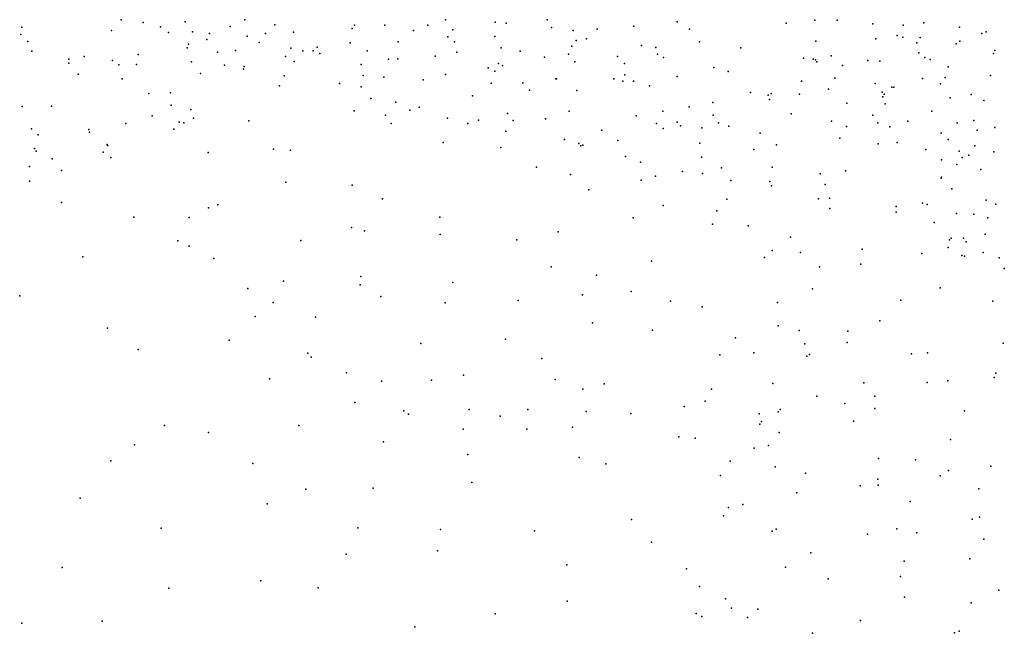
# Model space of a CAD drawing. Header units: metres. Extents: x -25 to 25, y -27.7 to 27.8.
# Tile 140 of 209: x 10.7 to 13.4, y -17.3 to -15.6. Entities that reach past the tile are written whole.
import ezdxf

# ---------------------------------------------------------------- set-up
doc = ezdxf.new("R2010")
doc.units = ezdxf.units.M

msp = doc.modelspace()

# ---------------------------------------------------------------- linework, layer by layer
for p in [(10.955, -15.6026, -2.5827), (11.304, -15.6026, 9.8001), (11.8697, -15.6026, 6.1401), (12.1567, -15.6033, 9.3494), (10.6748, -15.6239, -12.24), (11.0173, -15.6109, 3.2071), (11.0663, -15.6231, 3.3669), (11.1359, -15.609, 8.6477), (11.2625, -15.6222, 9.1128), (11.3888, -15.617, 9.4333), (11.6066, -15.6273, 8.4878), (11.6134, -15.6183, 10.5212), (11.699, -15.6179, -13.1021), (11.8199, -15.6179, -8.7681), (12.0098, -15.6094, -13.0612), (12.0409, -15.612, 5.9679), (12.1688, -15.6247, -5.793), (12.2972, -15.6298, 0.585), (12.4009, -15.6206, 9.4807), (12.5233, -15.6089, 0.4834), (12.5575, -15.6292, 9.6044), (12.8301, -15.612, -10.2418), (12.911, -15.6042, -5.9808), (12.974, -15.6042, -2.0641), (13.0743, -15.6144, -6.2939), (13.1605, -15.6177, 4.2182), (13.2183, -15.6118, -5.5898), (13.3192, -15.6236, -11.5), (10.6722, -15.6442, 6.3316), (10.9276, -15.6329, 0.4706), (11.0887, -15.6386, -12.0096), (11.1564, -15.6369, -5.5863), (11.1967, -15.6582, 0.4095), (11.2047, -15.6418, 8.9161), (11.3103, -15.6494, 5.0081), (11.3619, -15.6414, -13.6361), (11.441, -15.6379, 9.264), (11.7798, -15.633, 9.216), (11.8759, -15.6512, -5.321), (11.8904, -15.6317, 5.9369), (12.0087, -15.6497, 10.6082), (12.2295, -15.6329, -15.9134), (12.2676, -15.6565, -13.7181), (13.0829, -15.6567, 4.8311), (13.1433, -15.6471, -5.8318), (13.159, -15.6524, -5.0467), (13.2083, -15.653, -11.7794), (13.3817, -15.6412, -0.776), (13.3945, -15.6372, -12.9752), (10.6922, -15.6638, 5.6786), (11.1416, -15.6824, 3.9675), (11.145, -15.6719, 5.2237), (11.3442, -15.6667, 4.4383), (11.4336, -15.683, 10.1775), (11.5081, -15.6803, -5.3291), (11.6011, -15.6683, 9.3078), (11.7366, -15.6647, 8.7068), (11.8948, -15.665, 0.4717), (12.0266, -15.6825, -3.06), (12.2264, -15.677, -3.2283), (12.2379, -15.6611, -12.9069), (12.422, -15.6754, 10.3694), (12.4627, -15.6813, -12.7661), (12.586, -15.6652, 10.0208), (12.7029, -15.6816, -1.621), (12.9142, -15.6637, -10.5227), (13.1991, -15.6682, -13.2204), (13.3096, -15.6707, -0.5221), (13.3199, -15.6631, -7.743), (10.7029, -15.6919, 2.9544), (10.808, -15.7145, 3.0842), (10.8509, -15.7063, -12.746), (11.0033, -15.7013, 5.342), (11.2271, -15.6941, 4.2377), (11.2778, -15.6896, 8.743), (11.4189, -15.7062, 8.9237), (11.4672, -15.6906, 8.5774), (11.497, -15.6906, 9.0856), (11.5156, -15.6978, 9.5667), (11.6492, -15.691, 8.9432), (11.7086, -15.7141, -6.0265), (11.7353, -15.7132, 9.478), (11.8409, -15.7054, -11.7809), (11.9015, -15.6944, 9.4365), (12.0805, -15.6916, 9.4942), (12.149, -15.7088, -11.1235), (12.2163, -15.7002, 9.5697), (12.3546, -15.7062, 0.8229), (12.4671, -15.7003, -15.8905), (12.484, -15.7098, 10.1511), (12.8789, -15.7108, -7.9572), (12.9063, -15.7136, -9.7445), (12.9573, -15.7048, -1.4681), (13.2048, -15.6963, -4.7103), (13.2217, -15.709, -4.497), (13.4151, -15.698, -5.3909), (13.4191, -15.6896, -11.2029), (10.8076, -15.7253, -12.4395), (10.931, -15.7179, -15.3695), (10.9484, -15.7296, 3.4093), (10.9987, -15.7291, 3.6114), (11.1533, -15.7216, -13.6583), (11.2464, -15.7312, -12.1411), (11.3005, -15.7419, 4.573), (11.3018, -15.7352, 4.8102), (11.4433, -15.7207, 9.9312), (11.632, -15.7294, -15.8569), (11.9905, -15.7388, -5.6206), (12.0193, -15.7265, 0.7112), (12.0301, -15.7315, -11.3397), (12.2349, -15.7215, -9.2653), (12.3742, -15.7266, 9.7375), (12.6266, -15.7376, -12.5717), (12.9134, -15.716, 0.4882), (12.9166, -15.7213, -15.898), (12.9891, -15.7323, -12.0804), (13.0606, -15.7174, -2.2464), (13.0946, -15.7193, 4.4634), (13.2369, -15.715, -6.1518), (13.2875, -15.736, -2.0452), (10.8343, -15.7562, 5.4314), (10.958, -15.7699, 3.8608), (11.1786, -15.7543, -12.7434), (11.4145, -15.7611, -5.6575), (11.6379, -15.7599, 10.358), (11.6955, -15.7647, 9.6241), (11.8696, -15.7573, 10.493), (12.009, -15.7481, -8.9642), (12.1813, -15.7698, 0.9284), (12.1829, -15.7692, -8.2151), (12.3447, -15.7699, 10.2738), (12.375, -15.758, -8.0851), (12.523, -15.7634, -3.4561), (12.6664, -15.7491, -8.0265), (12.9678, -15.7676, -10.0643), (13.2148, -15.7684, -0.2585), (13.2787, -15.7662, 5.3648), (13.4062, -15.7599, 5.5933), (11.4014, -15.7893, -12.5904), (11.5704, -15.7828, 10.1886), (11.6319, -15.7918, -12.2221), (11.8069, -15.7727, -12.6517), (11.9988, -15.7817, -8.5604), (12.0881, -15.7811, 9.6638), (12.3696, -15.7757, 9.9226), (12.3997, -15.7764, -10.9995), (12.4453, -15.789, 1.1145), (12.8733, -15.7764, -13.7217), (13.0816, -15.7825, 0.8879), (13.1281, -15.7927, -0.0156), (13.1337, -15.793, 0.5134), (13.2653, -15.7834, -1.4864), (11.0329, -15.8113, 4.2158), (11.0945, -15.8089, -12.499), (11.6591, -15.8253, -5.6756), (11.9462, -15.8179, 9.7164), (12.1068, -15.8019, 10.4031), (12.2398, -15.8028, 9.8381), (12.7299, -15.808, -2.3911), (12.7792, -15.8154, -12.2619), (12.7883, -15.8114, -4.0835), (12.8682, -15.8131, -11.0156), (12.9496, -15.7985, -9.5445), (13.101, -15.8068, -11.5399), (13.1025, -15.8206, 0.3), (13.1069, -15.8131, -10.8726), (13.2928, -15.8234, -13.4307), (13.3523, -15.8141, -11.0323), (10.6761, -15.8472, 3.2472), (10.7588, -15.8463, 3.5639), (11.0959, -15.8443, 5.0304), (11.7299, -15.8352, 9.8127), (11.7955, -15.8492, 10.3285), (12.5572, -15.8483, -2.0542), (12.6239, -15.8359, -3.8357), (12.783, -15.8279, 1.2462), (13.0011, -15.8384, -11.8206), (13.1096, -15.8405, -7.9516), (13.3874, -15.8307, -4.376), (11.0426, -15.8744, 4.3867), (11.1512, -15.8561, 4.5193), (11.1591, -15.8807, -13.8239), (11.6122, -15.8598, 0.696), (11.7006, -15.8724, -13.6528), (11.7691, -15.858, -2.6767), (11.8752, -15.8809, 0.955), (12.0443, -15.8676, -11.9077), (12.2183, -15.8606, 10.1198), (12.4074, -15.8739, -2.9355), (12.4822, -15.8609, -12.4224), (12.6242, -15.8724, -9.2787), (12.8441, -15.8686, -2.6464), (13.0751, -15.8721, -9.3926), (13.2413, -15.8606, -6.5809), (10.9684, -15.8955, -2.6327), (11.1186, -15.892, 4.8278), (11.1323, -15.8937, -15.4085), (11.315, -15.8877, 0.5188), (11.7169, -15.8952, 10.0765), (11.933, -15.8956, 9.8597), (11.9629, -15.8859, 10.3144), (12.0602, -15.8869, -12.1251), (12.1516, -15.8823, -2.775), (12.4647, -15.8957, -2.6252), (12.5226, -15.8923, -13.7574), (12.5324, -15.9019, -8.1857), (12.593, -15.9078, -1.7641), (12.6396, -15.8933, -3.0092), (12.669, -15.9029, -11.0963), (12.9581, -15.8886, -11.2541), (13.0007, -15.9037, -4.2594), (13.0885, -15.8942, -10.2976), (13.1226, -15.905, 1.1756), (13.1734, -15.8891, 4.703), (13.3128, -15.8934, 0.8353), (13.3598, -15.887, -15.8458), (13.4187, -15.9072, -2.3551), (10.7025, -15.9106, 3.906), (10.7211, -15.9272, 5.2463), (10.8638, -15.9123, 4.2233), (10.8656, -15.9205, 5.1615), (11.1033, -15.9114, 4.6674), (12.0395, -15.9175, 10.1263), (12.3101, -15.9148, 1.2993), (12.4837, -15.9097, -15.84), (12.7575, -15.9229, -1.5687), (12.9819, -15.9366, -1.4805), (13.2672, -15.9231, -2.5293), (13.3688, -15.9141, -0.5913), (10.9161, -15.9545, -15.1241), (10.9163, -15.9573, 4.4328), (11.8628, -15.9494, -15.8364), (12.0259, -15.9631, -13.6532), (12.2053, -15.9404, -8.473), (12.2461, -15.9518, -8.9047), (12.2511, -15.9588, -11.7151), (12.2572, -15.9564, -11.4338), (12.356, -15.9435, -8.302), (12.5865, -15.9512, -12.001), (12.8032, -15.9554, -9.1708), (13.0899, -15.953, -9.1793), (13.1432, -15.9492, -10.0277), (13.287, -15.9406, -6.9294), (13.3624, -15.9585, -10.84), (10.7104, -15.9664, -14.7005), (10.715, -15.9739, -14.4587), (10.9045, -15.9763, 4.9527), (10.9264, -15.9916, 4.6874), (11.2006, -15.9772, -2.6341), (11.3849, -15.9677, -15.575), (11.4329, -15.9707, 0.672), (12.377, -15.9884, -11.8811), (12.5917, -15.991, -3.4714), (12.7393, -15.9692, -11.8121), (13.2245, -15.9692, -10.5946), (13.3179, -15.9741, -9.6692), (13.3264, -15.9913, -7.9489), (13.3458, -15.9851, 4.2185), (13.416, -15.9755, -6.0848), (10.6965, -16.0169, 4.2503), (10.761, -15.995, 5.0364), (12.1264, -16.0185, -2.5521), (12.4197, -16.0051, -2.2373), (12.7908, -16.0187, -11.533), (13.2686, -15.9985, 5.0282), (13.3114, -16.0118, -6.2857), (10.7868, -16.0287, 4.5244), (12.2219, -16.0391, 1.4835), (12.4621, -16.0446, -11.4462), (12.5384, -16.0311, -11.7503), (12.5947, -16.0365, -8.3642), (12.6476, -16.0212, -3.2358), (12.9266, -16.038, -8.2896), (12.9977, -16.0292, 1.5217), (13.2686, -16.0467, 4.8231), (13.3795, -16.0257, -1.1184), (10.6965, -16.0585, 4.8056), (11.4193, -16.061, -13.8621), (11.6063, -16.0693, 0.9537), (12.4216, -16.0559, -8.4899), (12.6742, -16.0568, -15.792), (12.7845, -16.0592, -13.6868), (12.7893, -16.0716, -3.0643), (12.9401, -16.0678, -8.9039), (13.267, -16.0503, -10.3902), (12.274, -16.0829, -13.7338), (13.2978, -16.0801, 4.5597), (10.7871, -16.1182, -2.6393), (11.2273, -16.1255, -14.0566), (11.6922, -16.1083, -2.5969), (12.4837, -16.1271, 1.7307), (12.6632, -16.109, -8.6633), (12.9216, -16.1082, -15.818), (12.9528, -16.1061, -8.596), (13.141, -16.1295, -8.3831), (13.2144, -16.1207, -8.7691), (13.228, -16.1241, -15.8301), (13.3944, -16.1117, 0.3206), (13.4217, -16.1237, 5.2648), (11.2015, -16.1335, 0.7161), (12.635, -16.142, -1.5772), (12.9535, -16.1358, 1.7647), (13.1403, -16.1461, -2.4992), (13.3111, -16.1495, 0.0456), (13.3598, -16.1518, -0.7535), (10.9904, -16.1603, -14.5177), (11.1472, -16.161, -15.0813), (11.8534, -16.1601, -13.7074), (12.3986, -16.1614, -2.0349), (12.6223, -16.1795, -3.6298), (12.7234, -16.1841, -3.9863), (13.2476, -16.1751, 1.7135), (13.3989, -16.1618, 1.2656), (11.6046, -16.1892, -15.5222), (11.6414, -16.1984, -13.7988), (11.8549, -16.2088, -15.6216), (12.1871, -16.2012, 1.6885), (13.3915, -16.2082, -8.216), (11.115, -16.2272, -14.8637), (11.1471, -16.2421, -2.6155), (11.462, -16.2258, -15.3441), (12.0706, -16.2235, -2.3808), (12.8425, -16.2167, 1.9511), (13.291, -16.2235, -0.9715), (13.2955, -16.2191, -0.4153), (13.3308, -16.2195, -8.482), (13.3376, -16.2297, 1.8956), (12.7906, -16.2536, -15.7002), (12.8708, -16.2594, -4.1444), (13.0443, -16.2505, -4.2665), (13.2132, -16.2627, -2.2665), (13.2874, -16.2457, -6.6642), (13.3257, -16.2685, -6.8748), (13.3329, -16.2699, -15.7063), (13.386, -16.2595, 4.86), (10.8467, -16.2724, 0.7764), (11.2167, -16.277, -14.2736), (12.4502, -16.2837, -1.6313), (12.769, -16.2741, -1.4213), (13.0406, -16.2924, 2.1315), (13.431, -16.2744, 4.613), (12.1681, -16.3, -15.5755), (12.2951, -16.3241, -1.9195), (12.9242, -16.3003, -2.765), (13.4455, -16.3046, -4.3365), (11.4126, -16.3407, 0.9899), (11.6294, -16.3512, -15.2608), (11.6313, -16.3274, -2.4819), (11.8907, -16.3448, -15.457), (11.3125, -16.3615, -14.8545), (12.2565, -16.3791, 1.9306), (12.3933, -16.3693, -13.8636), (12.9046, -16.3627, -13.6887), (13.2645, -16.3598, -0.5826), (10.669, -16.382, -2.6281), (11.3839, -16.4009, -2.5313), (11.6875, -16.3835, 1.3318), (11.8692, -16.4013, 1.6307), (12.0742, -16.3954, -2.1455), (12.5041, -16.3967, 2.0596), (12.8055, -16.4004, -3.2424), (13.1538, -16.3945, -13.6665), (13.4129, -16.397, 0.0618), (12.5934, -16.4131, -1.3769), (11.3334, -16.4406, -14.4373), (11.5035, -16.4419, -14.983), (12.2838, -16.4579, -1.6248), (13.0946, -16.4523, 2.312), (10.9169, -16.4733, 1.0137), (12.4538, -16.4793, -15.4137), (12.8077, -16.4662, -1.2276), (12.8669, -16.4801, -2.8631), (13.0045, -16.4814, -15.5481), (11.2601, -16.5067, 1.0077), (11.8, -16.5162, -13.9813), (12.0391, -16.5046, -13.9547), (12.6876, -16.5002, -15.4509), (12.8826, -16.5174, -2.5746), (13.002, -16.5136, -1.0373), (13.4421, -16.516, -6.6203), (11.0027, -16.5336, -2.608), (11.4814, -16.5438, 1.176), (12.7392, -16.5433, -3.6761), (12.8963, -16.5472, -13.7961), (13.1837, -16.5459, -2.0943), (13.2292, -16.5431, -15.4596), (11.4905, -16.5554, -14.6819), (12.1412, -16.5588, 2.0564), (12.6436, -16.5488, -13.9298), (12.8888, -16.5525, -4.1336), (11.5901, -16.5996, -14.2391), (13.4219, -16.5999, -0.0127), (11.3738, -16.6164, -2.4153), (11.6895, -16.6233, -14.8036), (11.8305, -16.6204, -1.9899), (11.9203, -16.6063, 1.9669), (12.1791, -16.6178, -15.1318), (12.3171, -16.6306, -14.1389), (12.7927, -16.6294, -15.2968), (13.0498, -16.628, 2.4349), (13.2279, -16.6268, -0.2925), (13.2859, -16.6215, -13.7734), (13.4165, -16.6124, -4.4669), (12.2574, -16.6456, -1.4352), (12.6202, -16.6453, 2.3411), (11.6143, -16.6826, 1.5767), (12.6018, -16.6789, -14.1178), (12.9169, -16.6647, -2.3562), (12.9962, -16.6862, -15.2487), (13.0808, -16.6653, -13.8244), (11.7521, -16.7062, -14.33), (11.9361, -16.7029, -14.8346), (12.1017, -16.7031, -1.597), (12.2664, -16.7084, -14.9455), (12.3926, -16.7144, -1.1624), (12.5425, -16.6948, -15.1189), (12.8081, -16.7092, -2.7909), (12.8131, -16.7025, -3.2243), (13.0801, -16.7003, -0.5281), (13.3335, -16.7064, -15.2162), (11.7655, -16.7156, -14.6154), (12.0236, -16.7213, -14.2398), (12.7543, -16.7149, -0.9355), (12.761, -16.7366, -3.5734), (13.0206, -16.7358, -4.3666), (11.0776, -16.7483, 1.2467), (11.2015, -16.7679, -2.4419), (11.4566, -16.7483, 1.3756), (11.9194, -16.7585, -14.4726), (12.0995, -16.7587, -14.6636), (12.2279, -16.7528, -14.4314), (12.7564, -16.7441, -15.0849), (12.8105, -16.7677, -14.0558), (11.6948, -16.7944, 1.9154), (12.5276, -16.7797, -14.5051), (12.5733, -16.7833, -14.733), (13.2939, -16.7879, -1.8768), (10.9925, -16.8028, -2.5207), (12.7402, -16.812, -3.7781), (12.7806, -16.8041, -3.9908), (10.9263, -16.8479, 1.4249), (11.9324, -16.8302, 2.2136), (12.2468, -16.8386, -1.3032), (12.6727, -16.8489, 2.4994), (13.0911, -16.8409, -2.0725), (13.1952, -16.8453, -13.9405), (11.3263, -16.8553, -2.2711), (12.3221, -16.8557, 2.4), (12.7996, -16.865, -14.7714), (13.2882, -16.8751, 2.509), (13.4079, -16.8628, -15.0086), (11.9442, -16.9084, -1.6724), (12.6453, -16.8889, -0.7902), (12.885, -16.8829, 2.5543), (13.0887, -16.8996, -0.2992), (13.2642, -16.8896, -0.1797), (11.476, -16.9277, 1.5797), (11.6659, -16.9252, -1.8497), (13.0395, -16.9183, -14.108), (13.0898, -16.9161, -4.5335), (13.3738, -16.9265, -4.6683), (10.8398, -16.9527, -2.435), (12.8605, -16.9384, -14.4385), (13.1803, -16.9626, -14.8616), (11.3673, -16.9692, -2.0823), (12.6676, -16.9798, -3.0419), (12.7083, -16.9706, -2.7555), (12.394, -17.0128, -0.9296), (12.6532, -17.0033, -3.4708), (13.355, -17.012, -1.6922), (13.3755, -17.0065, -0.799), (11.0683, -17.0381, -2.2926), (11.6221, -17.0365, 1.9989), (11.856, -17.0411, 2.2798), (12.1205, -17.0454, -1.3897), (12.7909, -17.046, -2.465), (12.8017, -17.0401, -0.4533), (13.142, -17.0399, -14.6323), (13.0593, -17.055, -2.0331), (13.1988, -17.0509, -14.2382), (13.3874, -17.0684, -1.0706), (11.8473, -17.1019, -1.6537), (12.4504, -17.0771, 2.5744), (11.59, -17.111, -1.7674), (12.9002, -17.1072, -2.2154), (13.163, -17.131, -4.7122), (13.3487, -17.1241, -14.4532), (10.789, -17.149, -2.2123), (12.2118, -17.1412, 2.4968), (12.5491, -17.1522, -0.7014), (12.8285, -17.1474, 2.7025), (12.9486, -17.1807, -4.585), (13.1532, -17.1745, 2.7213), (11.0891, -17.207, 1.6005), (11.349, -17.1867, -1.8075), (11.5104, -17.2058, 1.8267), (12.5861, -17.2025, -3.2721), (13.4298, -17.2129, 0.4411), (12.6596, -17.2372, -4.1328), (13.1643, -17.2322, -1.0165), (12.2124, -17.2439, -1.1373), (12.6759, -17.2638, -0.4823), (12.7502, -17.2662, -4.3481), (13.3517, -17.2484, -1.3736), (12.01, -17.2791, -1.4063), (12.5765, -17.2784, -3.4726), (12.5925, -17.2867, 2.7184), (12.7209, -17.2903, -2.4757), (10.6755, -17.3061, -1.8831), (10.9018, -17.3001, -1.8625), (11.7834, -17.3166, 2.2632), (13.0397, -17.2986, -0.843), (12.9046, -17.3345, -0.0624), (13.3049, -17.3335, 2.8339), (13.3181, -17.3283, -0.1002)]:
    msp.add_point(p)

doc.saveas('drawing.dxf')
